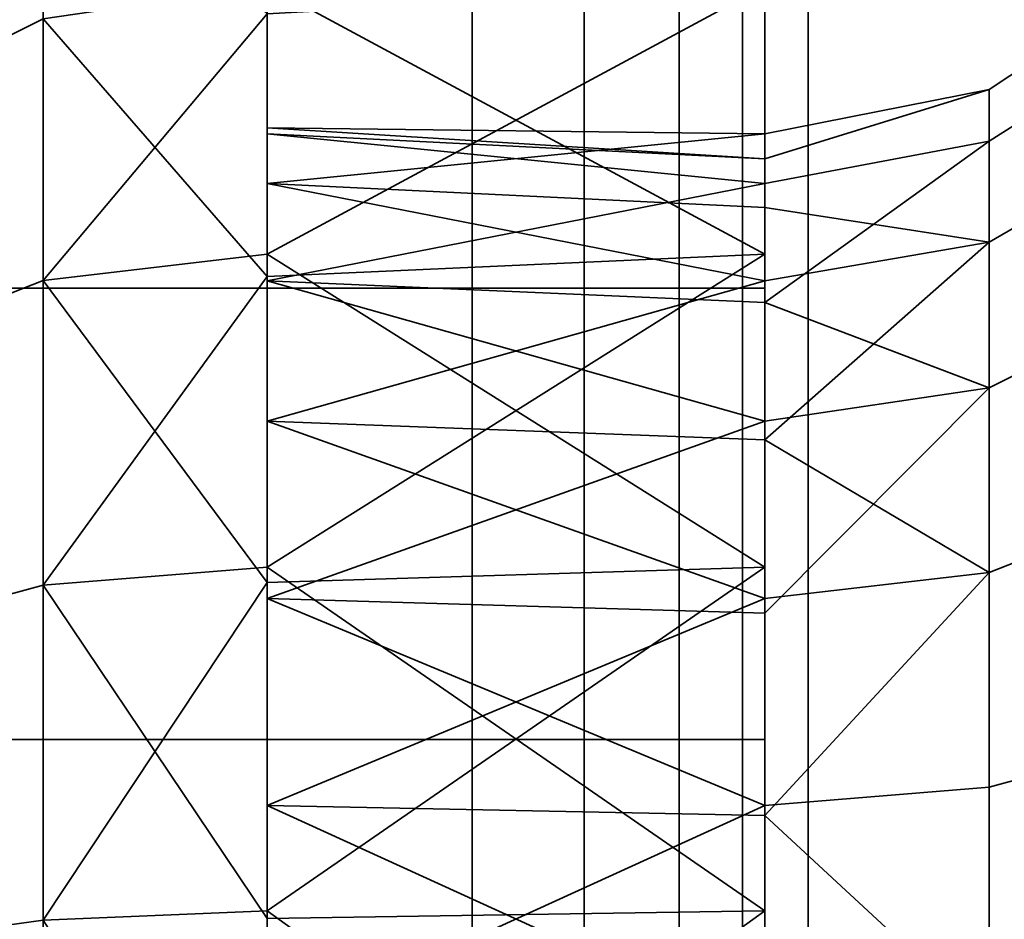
# Model space of a CAD drawing. Header units: millimetres. Extents: x -603 to 3703, y -120 to 193.
# Tile 238 of 256: x 432.45 to 435.82, y -31 to -27.93. Entities that reach past the tile are written whole.
import ezdxf

# ---------------------------------------------------------------- set-up
doc = ezdxf.new("R2010")
doc.units = ezdxf.units.MM
doc.layers.add('151', color=7, linetype='Continuous', true_color=0xffffff)

# ---------------------------------------------------------------- blocks, each defined once
blk = doc.blocks.new('UG_SURFACE_001')
at = {"layer": '151', "color": 252, "linetype": 'Continuous', "lineweight": 35}
for points in [[(602.5, -35, 2213.0001), (602.5, 174.4, 2213.0001), (-602.5, 174.4, 2213.0001), (-602.5, -35, 2213.0001)], [(-452.5, -35, 2063), (-452.5, 174.4, 2063), (452.5, 174.4, 2063), (452.5, -35, 2063)]]:
    blk.add_3dface(points, dxfattribs=at)
blk = doc.blocks.new('UG_SURFACE_030')
at = {"layer": '151', "color": 18, "linetype": 'Continuous', "lineweight": 35}
for points in [[(435, -25.2883, 1720.125), (435, -24.2925, 1723.1899), (435, -24.6293, 1726.3949), (435, -32, 1724)], [(435, -24.6293, 1726.3949), (435, -26.2406, 1729.1858), (435, -28.8478, 1731.0799), (435, -32, 1724)], [(435, -30.3887, 1716.4193), (435, -27.4447, 1717.7302), (435, -25.2883, 1720.125), (435, -32, 1724)], [(418, -28.8478, 1731.0799), (435, -28.8478, 1731.0799), (435, -26.2406, 1729.1858), (418, -26.2406, 1729.1858)], [(418, -27.4447, 1717.7302), (435, -27.4447, 1717.7302), (435, -30.3887, 1716.4193), (418, -30.3887, 1716.4193)], [(418, -32, 1731.75), (435, -32, 1731.75), (435, -28.8478, 1731.0799), (418, -28.8478, 1731.0799)], [(435, -28.8478, 1731.0799), (435, -32, 1731.75), (435, -35.1522, 1731.0799), (435, -32, 1724)], [(418, -30.3887, 1716.4193), (435, -30.3887, 1716.4193), (435, -33.6113, 1716.4193), (418, -33.6113, 1716.4193)], [(435, -36.5553, 1717.7302), (435, -33.6113, 1716.4193), (435, -30.3887, 1716.4193), (435, -32, 1724)]]:
    blk.add_3dface(points, dxfattribs=at)
blk = doc.blocks.new('UG_SURFACE_031')
at = {"layer": '151', "color": 18, "linetype": 'Continuous', "lineweight": 35}
for points in [[(435, -25.2883, 1832.1249), (435, -24.2925, 1835.1899), (435, -24.6293, 1838.3949), (435, -32, 1836)], [(435, -24.6293, 1838.3949), (435, -26.2406, 1841.1858), (435, -28.8478, 1843.0799), (435, -32, 1836)], [(435, -30.3887, 1828.4193), (435, -27.4447, 1829.7302), (435, -25.2883, 1832.1249), (435, -32, 1836)], [(418, -28.8478, 1843.0799), (435, -28.8478, 1843.0799), (435, -26.2406, 1841.1858), (418, -26.2406, 1841.1858)], [(418, -27.4447, 1829.7302), (435, -27.4447, 1829.7302), (435, -30.3887, 1828.4193), (418, -30.3887, 1828.4193)], [(418, -32, 1843.75), (435, -32, 1843.75), (435, -28.8478, 1843.0799), (418, -28.8478, 1843.0799)], [(435, -28.8478, 1843.0799), (435, -32, 1843.75), (435, -35.1522, 1843.0799), (435, -32, 1836)], [(418, -30.3887, 1828.4193), (435, -30.3887, 1828.4193), (435, -33.6113, 1828.4193), (418, -33.6113, 1828.4193)], [(435, -36.5553, 1829.7302), (435, -33.6113, 1828.4193), (435, -30.3887, 1828.4193), (435, -32, 1836)]]:
    blk.add_3dface(points, dxfattribs=at)
blk = doc.blocks.new('UG_SURFACE_033')
at = {"layer": '151', "color": 252, "linetype": 'Continuous', "lineweight": 35}
for points in [[(430, -47, 1707.9999), (418, -16.5, 1707.9999), (434, -19.5, 1707.9999), (434, -45.5, 1707.9999)], [(418, -16.5, 1710), (430, -47, 1710), (434, -45.5, 1710), (434, -19.5, 1710)], [(418, -16.5, 1852), (430, -47, 1852), (434, -45.5, 1852), (434, -19.5, 1852)], [(430, -47, 1850), (418, -16.5, 1850), (434, -19.5, 1850), (434, -45.5, 1850)], [(434, -19.5, 1710), (434, -45.5, 1710), (434.3827, -45.5, 1710.0761), (434.3827, -19.5, 1710.0761)], [(435.1481, -19.5, 1708.2283), (435.1481, -45.5, 1708.2283), (434, -45.5, 1707.9999), (434, -19.5, 1707.9999)], [(434, -19.5, 1852), (434, -45.5, 1852), (435.1481, -45.5, 1851.7716), (435.1481, -19.5, 1851.7716)], [(434.3827, -19.5, 1849.9238), (434.3827, -45.5, 1849.9238), (434, -45.5, 1850), (434, -19.5, 1850)], [(434.3827, -19.5, 1710.0761), (434.3827, -45.5, 1710.0761), (434.7071, -45.5, 1710.2929), (434.7071, -19.5, 1710.2929)], [(434.7071, -19.5, 1849.7071), (434.7071, -45.5, 1849.7071), (434.3827, -45.5, 1849.9238), (434.3827, -19.5, 1849.9238)], [(434.7071, -19.5, 1710.2929), (434.7071, -45.5, 1710.2929), (434.9239, -45.5, 1710.6173), (434.9239, -19.5, 1710.6173)], [(434.9239, -19.5, 1849.3826), (434.9239, -45.5, 1849.3826), (434.7071, -45.5, 1849.7071), (434.7071, -19.5, 1849.7071)], [(434.9239, -19.5, 1710.6173), (434.9239, -45.5, 1710.6173), (435, -45.5, 1711), (435, -19.5, 1711)], [(435, -19.5, 1849), (435, -45.5, 1849), (434.9239, -45.5, 1849.3826), (434.9239, -19.5, 1849.3826)], [(435, -19.5, 1711), (435, -45.5, 1711), (435, -33.4267, 1718.2289), (435, -32.2, 1718.1)], [(435, -32.2, 1718.1), (435, -30.9733, 1718.2289), (435, -19.5, 1711)], [(435, -30.9733, 1718.2289), (435, -28.7321, 1719.2268), (435, -19.5, 1711)], [(435, -28.7321, 1719.2268), (435, -27.0905, 1721.05), (435, -19.5, 1711)], [(435, -45.5, 1849), (435, -19.5, 1849), (435, -32.2, 1841.9), (435, -34.5997, 1841.3899)], [(435, -19.5, 1849), (435, -27.8154, 1839.9478), (435, -29.8003, 1841.3899)], [(435, -29.8003, 1841.3899), (435, -32.2, 1841.9), (435, -19.5, 1849)], [(436.1213, -19.5, 1708.8786), (436.1213, -45.5, 1708.8786), (435.1481, -45.5, 1708.2283), (435.1481, -19.5, 1708.2283)], [(435.1481, -19.5, 1851.7716), (435.1481, -45.5, 1851.7716), (436.1213, -45.5, 1851.1213), (436.1213, -19.5, 1851.1213)], [(435, -32.2, 1830.1001), (435, -30.9733, 1830.2289), (435, -26.5888, 1725.8232), (435, -27.8154, 1727.9478)], [(435, -30.9733, 1830.2289), (435, -28.7321, 1831.2268), (435, -26.5888, 1725.8232)], [(435, -28.7321, 1831.2268), (435, -27.0905, 1833.05), (435, -26.5888, 1725.8232)], [(432.5346, -26.7336, 1834.2239), (432.5346, -27.9286, 1832.154), (431.8858, -28.2508, 1832.4441), (431.8858, -27.1459, 1834.3579)], [(432.5346, -26.7336, 1722.2239), (432.5346, -27.9286, 1720.154), (431.8858, -28.2508, 1720.4441), (431.8858, -27.1459, 1722.3579)], [(433.3, -27.9113, 1839.8616), (433.3, -27.0905, 1838.95), (432.5346, -27.2223, 1838.8739), (432.5346, -28.8216, 1840.6501)], [(433.3, -27.9113, 1727.8616), (433.3, -27.0905, 1726.95), (432.5346, -27.2223, 1726.8739), (432.5346, -28.8216, 1728.6501)], [(433.3, -27.8154, 1832.0521), (435, -27.0905, 1833.05), (435, -28.7321, 1831.2268)], [(433.3, -27.8154, 1720.0521), (435, -27.0905, 1721.05), (435, -28.7321, 1719.2268)], [(432.5346, -28.8216, 1840.6501), (432.5346, -27.2223, 1838.8739), (431.8858, -27.5978, 1838.6571), (431.8858, -29.0764, 1840.2992)], [(432.5346, -28.8216, 1728.6501), (432.5346, -27.2223, 1726.8739), (431.8858, -27.5978, 1726.6572), (431.8858, -29.0764, 1728.2993)], [(435.7654, -28.6907, 1726.0262), (435.7654, -28.17, 1724.4235), (436.4142, -27.7388, 1724.4689), (436.4142, -28.3152, 1726.2429)], [(435.7654, -28.17, 1724.4235), (435.7654, -28.3461, 1722.7478), (436.4142, -27.9338, 1722.6138), (436.4142, -27.7388, 1724.4689)], [(435.7654, -28.6907, 1838.0262), (435.7654, -28.17, 1836.4235), (436.4142, -27.7388, 1836.4689), (436.4142, -28.3152, 1838.2429)], [(435.7654, -28.17, 1836.4235), (435.7654, -28.3461, 1834.7478), (436.4142, -27.9338, 1834.6138), (436.4142, -27.7388, 1836.4689)], [(432.5346, -27.9286, 1832.154), (433.3, -27.8154, 1832.0521), (433.3, -28.8079, 1831.3311)], [(432.5346, -27.9286, 1720.154), (433.3, -27.8154, 1720.0521), (433.3, -28.8079, 1719.3311)], [(435, -29.8003, 1841.3899), (435, -27.8154, 1839.9478), (433.3, -28.7321, 1840.7732)], [(435, -27.8154, 1839.9478), (433.3, -27.9113, 1839.8616), (433.3, -28.7321, 1840.7732)], [(435, -28.7321, 1831.2268), (433.3, -28.8079, 1831.3311), (433.3, -27.8154, 1832.0521)], [(435, -29.8003, 1729.3899), (435, -27.8154, 1727.9478), (433.3, -28.7321, 1728.7732)], [(435, -27.8154, 1727.9478), (433.3, -27.9113, 1727.8616), (433.3, -28.7321, 1728.7732)], [(435, -28.7321, 1719.2268), (433.3, -28.8079, 1719.3311), (433.3, -27.8154, 1720.0521)], [(435, -27.8154, 1727.9478), (435, -33.4267, 1830.2289), (435, -32.2, 1830.1001)], [(435, -27.8154, 1727.9478), (435, -35.6679, 1831.2268), (435, -33.4267, 1830.2289)], [(435, -27.8154, 1727.9478), (435, -37.3095, 1833.05), (435, -35.6679, 1831.2268)], [(435, -27.8154, 1727.9478), (435, -38.0677, 1835.3833), (435, -37.3095, 1833.05)], [(435, -38.0677, 1835.3833), (435, -27.8154, 1727.9478), (435, -29.8003, 1729.3899)], [(432.5346, -27.9286, 1832.154), (432.5346, -29.8622, 1830.7492), (431.8858, -30.0385, 1831.1452), (431.8858, -28.2508, 1832.4441)], [(432.5346, -27.9286, 1720.154), (432.5346, -29.8622, 1718.7492), (431.8858, -30.0385, 1719.1452), (431.8858, -28.2508, 1720.4441)], [(432.5346, -28.8216, 1840.6501), (433.3, -28.7321, 1840.7732), (433.3, -27.9113, 1839.8616)], [(432.5346, -28.8216, 1728.6501), (433.3, -28.7321, 1728.7732), (433.3, -27.9113, 1727.8616)], [(433.3, -28.8079, 1831.3311), (433.3, -29.8003, 1830.61), (432.5346, -29.8622, 1830.7492), (432.5346, -27.9286, 1832.154)], [(433.3, -28.8079, 1719.3311), (433.3, -29.8003, 1718.61), (432.5346, -29.8622, 1718.7492), (432.5346, -27.9286, 1720.154)], [(435.7654, -28.3461, 1722.7478), (435.7654, -29.1886, 1721.2886), (436.4142, -28.8664, 1720.9984), (436.4142, -27.9338, 1722.6138)], [(435.7654, -28.3461, 1834.7478), (435.7654, -29.1886, 1833.2886), (436.4142, -28.8664, 1832.9984), (436.4142, -27.9338, 1834.6138)], [(435.7654, -28.17, 1724.4235), (435, -28.3214, 1724.4077), (435, -28.4061, 1723.6012)], [(435, -28.5719, 1725.1788), (435, -28.3214, 1724.4077), (435.7654, -28.17, 1724.4235), (435.7654, -28.6907, 1726.0262)], [(435, -28.4061, 1723.6012), (435, -28.4909, 1722.7949), (435.7654, -28.3461, 1722.7478), (435.7654, -28.17, 1724.4235)], [(435.7654, -28.17, 1836.4235), (435, -28.3214, 1836.4077), (435, -28.4061, 1835.6012)], [(435, -28.5719, 1837.1788), (435, -28.3214, 1836.4077), (435.7654, -28.17, 1836.4235), (435.7654, -28.6907, 1838.0262)], [(435, -28.4061, 1835.6012), (435, -28.4909, 1834.7949), (435.7654, -28.3461, 1834.7478), (435.7654, -28.17, 1836.4235)], [(433.3, -28.4909, 1725.2052), (433.3, -28.3, 1724), (435, -28.3214, 1724.4077)], [(435, -28.4061, 1723.6012), (435, -28.3214, 1724.4077), (433.3, -28.3, 1724)], [(433.3, -28.3, 1724), (433.3, -28.3214, 1723.5923), (435, -28.4061, 1723.6012)], [(433.3, -28.3214, 1723.5923), (433.3, -28.3, 1724), (433.3, -28.4909, 1725.2052), (433.3, -32.2, 1724)], [(433.3, -28.4909, 1837.2052), (433.3, -28.3, 1836), (435, -28.3214, 1836.4077)], [(435, -28.4061, 1835.6012), (435, -28.3214, 1836.4077), (433.3, -28.3, 1836)], [(433.3, -28.3, 1836), (433.3, -28.3214, 1835.5924), (435, -28.4061, 1835.6012)], [(433.3, -28.3214, 1835.5924), (433.3, -28.3, 1836), (433.3, -28.4909, 1837.2052), (433.3, -32.2, 1836)], [(435, -28.4909, 1722.7949), (433.3, -28.3214, 1723.5923), (433.3, -28.8225, 1722.05)], [(435, -28.3214, 1724.4077), (435, -28.5719, 1725.1788), (433.3, -28.4909, 1725.2052)], [(435, -28.4909, 1722.7949), (435, -28.4061, 1723.6012), (433.3, -28.3214, 1723.5923)], [(433.3, -29.9076, 1720.8449), (433.3, -28.8225, 1722.05), (433.3, -28.3214, 1723.5923), (433.3, -32.2, 1724)], [(433.3, -28.3214, 1835.5924), (433.3, -28.8225, 1834.0501), (435, -28.4909, 1834.7949)], [(435, -28.3214, 1836.4077), (435, -28.5719, 1837.1788), (433.3, -28.4909, 1837.2052)], [(435, -28.4909, 1834.7949), (435, -28.4061, 1835.6012), (433.3, -28.3214, 1835.5924)], [(433.3, -29.9076, 1832.8449), (433.3, -28.8225, 1834.0501), (433.3, -28.3214, 1835.5924), (433.3, -32.2, 1836)], [(435.7654, -28.3461, 1722.7478), (435, -28.4909, 1722.7949), (435, -28.8963, 1722.0926)], [(435, -28.8963, 1722.0926), (435, -29.3017, 1721.3904), (435.7654, -29.1886, 1721.2886), (435.7654, -28.3461, 1722.7478)], [(435.7654, -28.3461, 1834.7478), (435, -28.4909, 1834.7949), (435, -28.8963, 1834.0926)], [(435, -28.8963, 1834.0926), (435, -29.3017, 1833.3904), (435.7654, -29.1886, 1833.2886), (435.7654, -28.3461, 1834.7478)], [(435.7654, -29.8182, 1727.2784), (435.7654, -28.6907, 1726.0262), (436.4142, -28.3152, 1726.2429), (436.4142, -29.5633, 1727.6291)], [(435.7654, -29.8182, 1839.2783), (435.7654, -28.6907, 1838.0262), (436.4142, -28.3152, 1838.2429), (436.4142, -29.5633, 1839.6291)], [(433.3, -28.8225, 1722.05), (435, -28.8963, 1722.0926), (435, -28.4909, 1722.7949)], [(433.3, -29.3017, 1726.6096), (433.3, -28.4909, 1725.2052), (435, -28.8225, 1725.95)], [(433.3, -28.4909, 1725.2052), (435, -28.5719, 1725.1788), (435, -28.8225, 1725.95)], [(433.3, -32.2, 1724), (433.3, -28.4909, 1725.2052), (433.3, -29.3017, 1726.6096), (433.3, -30.6137, 1727.5628)], [(433.3, -28.8225, 1834.0501), (435, -28.8963, 1834.0926), (435, -28.4909, 1834.7949)], [(433.3, -28.4909, 1837.2052), (435, -28.5719, 1837.1788), (435, -28.8225, 1837.95)], [(435, -28.8225, 1837.95), (433.3, -29.3017, 1838.6096), (433.3, -28.4909, 1837.2052)], [(433.3, -32.2, 1836), (433.3, -28.4909, 1837.2052), (433.3, -29.3017, 1838.6096), (433.3, -30.6137, 1839.5628)], [(435.7654, -28.6907, 1726.0262), (435, -28.8225, 1725.95), (435, -28.5719, 1725.1788)], [(435.7654, -28.6907, 1838.0262), (435, -28.8225, 1837.95), (435, -28.5719, 1837.1788)], [(435, -29.3651, 1726.5526), (435, -28.8225, 1725.95), (435.7654, -28.6907, 1726.0262), (435.7654, -29.8182, 1727.2784)], [(435, -29.3651, 1838.5526), (435, -28.8225, 1837.95), (435.7654, -28.6907, 1838.0262), (435.7654, -29.8182, 1839.2783)], [(433.3, -29.8527, 1841.2721), (433.3, -28.7321, 1840.7732), (432.5346, -28.8216, 1840.6501), (432.5346, -31.005, 1841.6221)], [(433.3, -29.8527, 1729.2721), (433.3, -28.7321, 1728.7732), (432.5346, -28.8216, 1728.6501), (432.5346, -31.005, 1729.6221)], [(433.3, -29.8003, 1830.61), (435, -28.7321, 1831.2268), (435, -30.9733, 1830.2289)], [(433.3, -29.8003, 1830.61), (433.3, -28.8079, 1831.3311), (435, -28.7321, 1831.2268)], [(433.3, -28.7321, 1840.7732), (433.3, -29.8527, 1841.2721), (435, -29.8003, 1841.3899)], [(433.3, -29.8003, 1718.61), (435, -28.7321, 1719.2268), (435, -30.9733, 1718.2289)], [(433.3, -29.8003, 1718.61), (433.3, -28.8079, 1719.3311), (435, -28.7321, 1719.2268)], [(433.3, -28.7321, 1728.7732), (433.3, -29.8527, 1729.2721), (435, -29.8003, 1729.3899)], [(432.5346, -31.005, 1841.6221), (432.5346, -28.8216, 1840.6501), (431.8858, -29.0764, 1840.2992), (431.8858, -31.0951, 1841.1981)], [(432.5346, -31.005, 1729.6221), (432.5346, -28.8216, 1728.6501), (431.8858, -29.0764, 1728.2993), (431.8858, -31.0951, 1729.1981)], [(433.3, -28.8225, 1722.05), (433.3, -29.9076, 1720.8449), (435, -29.3017, 1721.3904)], [(435, -28.8225, 1725.95), (435, -29.3651, 1726.5526), (433.3, -29.3017, 1726.6096)], [(435, -29.3017, 1721.3904), (435, -28.8963, 1722.0926), (433.3, -28.8225, 1722.05)], [(435, -29.3017, 1833.3904), (433.3, -28.8225, 1834.0501), (433.3, -29.9076, 1832.8449)], [(435, -28.8225, 1837.95), (435, -29.3651, 1838.5526), (433.3, -29.3017, 1838.6096)], [(435, -29.3017, 1833.3904), (435, -28.8963, 1834.0926), (433.3, -28.8225, 1834.0501)], [(435.7654, -29.1886, 1721.2886), (435.7654, -30.5518, 1720.2981), (436.4142, -30.3755, 1719.902), (436.4142, -28.8664, 1720.9984)], [(435.7654, -29.1886, 1833.2886), (435.7654, -30.5518, 1832.298), (436.4142, -30.3755, 1831.902), (436.4142, -28.8664, 1832.9984)], [(435.7654, -29.1886, 1721.2886), (435, -29.3017, 1721.3904), (435, -29.9577, 1720.9138)], [(435, -29.9577, 1720.9138), (435, -30.6137, 1720.4372), (435.7654, -30.5518, 1720.2981), (435.7654, -29.1886, 1721.2886)], [(435.7654, -29.1886, 1833.2886), (435, -29.3017, 1833.3904), (435, -29.9577, 1832.9138)], [(435, -29.9577, 1832.9138), (435, -30.6137, 1832.4372), (435.7654, -30.5518, 1832.298), (435.7654, -29.1886, 1833.2886)], [(433.3, -29.9076, 1720.8449), (435, -29.9577, 1720.9138), (435, -29.3017, 1721.3904)], [(433.3, -29.3017, 1726.6096), (435, -29.3651, 1726.5526), (435, -29.9076, 1727.1552)], [(435, -29.9076, 1727.1552), (433.3, -30.6137, 1727.5628), (433.3, -29.3017, 1726.6096)], [(433.3, -29.9076, 1832.8449), (435, -29.9577, 1832.9138), (435, -29.3017, 1833.3904)], [(433.3, -29.3017, 1838.6096), (435, -29.3651, 1838.5526), (435, -29.9076, 1839.1552)], [(435, -29.9076, 1839.1552), (433.3, -30.6137, 1839.5628), (433.3, -29.3017, 1838.6096)], [(435.7654, -29.8182, 1727.2784), (435, -29.9076, 1727.1552), (435, -29.3651, 1726.5526)], [(435.7654, -29.8182, 1839.2783), (435, -29.9076, 1839.1552), (435, -29.3651, 1838.5526)], [(435.7654, -31.3575, 1727.9637), (435.7654, -29.8182, 1727.2784), (436.4142, -29.5633, 1727.6291), (436.4142, -31.2674, 1728.3877)], [(435.7654, -31.3575, 1839.9637), (435.7654, -29.8182, 1839.2783), (436.4142, -29.5633, 1839.6291), (436.4142, -31.2674, 1840.3877)], [(432.5346, -29.8622, 1830.7492), (433.3, -29.8003, 1830.61), (433.3, -31.0001, 1830.355)], [(432.5346, -29.8622, 1718.7492), (433.3, -29.8003, 1718.61), (433.3, -31.0001, 1718.3551)], [(435, -32.2, 1841.9), (435, -29.8003, 1841.3899), (433.3, -30.9733, 1841.7711)], [(435, -29.8003, 1841.3899), (433.3, -29.8527, 1841.2721), (433.3, -30.9733, 1841.7711)], [(435, -30.9733, 1830.2289), (433.3, -31.0001, 1830.355), (433.3, -29.8003, 1830.61)], [(435, -32.2, 1729.9), (435, -29.8003, 1729.3899), (433.3, -30.9733, 1729.771)], [(435, -29.8003, 1729.3899), (433.3, -29.8527, 1729.2721), (433.3, -30.9733, 1729.771)], [(435, -30.9733, 1718.2289), (433.3, -31.0001, 1718.3551), (433.3, -29.8003, 1718.61)], [(435, -29.8003, 1729.3899), (435, -32.2, 1729.9), (435, -38.0677, 1835.3833)], [(435.7654, -29.8182, 1727.2784), (435.7654, -31.3575, 1727.9637), (435, -31.3891, 1727.8148), (435, -30.6484, 1727.4849)], [(435, -30.6484, 1727.4849), (435, -29.9076, 1727.1552), (435.7654, -29.8182, 1727.2784)], [(435.7654, -29.8182, 1839.2783), (435.7654, -31.3575, 1839.9637), (435, -31.3891, 1839.8148), (435, -30.6484, 1839.4849)], [(435, -30.6484, 1839.4849), (435, -29.9076, 1839.1552), (435.7654, -29.8182, 1839.2783)], [(432.5346, -31.005, 1841.6221), (433.3, -30.9733, 1841.7711), (433.3, -29.8527, 1841.2721)], [(432.5346, -31.005, 1729.6221), (433.3, -30.9733, 1729.771), (433.3, -29.8527, 1729.2721)], [(432.5346, -29.8622, 1830.7492), (432.5346, -32.2, 1830.2523), (431.8858, -32.2, 1830.6857), (431.8858, -30.0385, 1831.1452)], [(432.5346, -29.8622, 1718.7492), (432.5346, -32.2, 1718.2522), (431.8858, -32.2, 1718.6857), (431.8858, -30.0385, 1719.1452)], [(433.3, -31.0001, 1830.355), (433.3, -32.2, 1830.1001), (432.5346, -32.2, 1830.2523), (432.5346, -29.8622, 1830.7492)], [(433.3, -31.0001, 1718.3551), (433.3, -32.2, 1718.1), (432.5346, -32.2, 1718.2522), (432.5346, -29.8622, 1718.7492)], [(433.3, -29.9076, 1720.8449), (433.3, -31.3891, 1720.1853), (435, -30.6137, 1720.4372)], [(435, -29.9076, 1727.1552), (435, -30.6484, 1727.4849), (433.3, -30.6137, 1727.5628)], [(435, -30.6137, 1720.4372), (435, -29.9577, 1720.9138), (433.3, -29.9076, 1720.8449)], [(433.3, -33.0109, 1720.1853), (433.3, -31.3891, 1720.1853), (433.3, -29.9076, 1720.8449), (433.3, -32.2, 1724)], [(433.3, -29.9076, 1832.8449), (433.3, -31.3891, 1832.1853), (435, -30.6137, 1832.4372)], [(435, -29.9076, 1839.1552), (435, -30.6484, 1839.4849), (433.3, -30.6137, 1839.5628)], [(435, -30.6137, 1832.4372), (435, -29.9577, 1832.9138), (433.3, -29.9076, 1832.8449)], [(433.3, -33.0109, 1832.1853), (433.3, -31.3891, 1832.1853), (433.3, -29.9076, 1832.8449), (433.3, -32.2, 1836)], [(435.7654, -30.5518, 1720.2981), (435.7654, -32.2, 1719.9478), (436.4142, -32.2, 1719.5143), (436.4142, -30.3755, 1719.902)], [(435.7654, -30.5518, 1832.298), (435.7654, -32.2, 1831.9478), (436.4142, -32.2, 1831.5142), (436.4142, -30.3755, 1831.902)], [(435.7654, -32.2, 1719.9478), (435.7654, -30.5518, 1720.2981), (435, -30.6137, 1720.4372), (435, -31.4069, 1720.2686)], [(435.7654, -32.2, 1831.9478), (435.7654, -30.5518, 1832.298), (435, -30.6137, 1832.4372), (435, -31.4069, 1832.2686)], [(433.3, -31.3891, 1720.1853), (435, -31.4069, 1720.2686), (435, -30.6137, 1720.4372)], [(433.3, -30.6137, 1727.5628), (435, -30.6484, 1727.4849), (435, -31.3891, 1727.8148)], [(435, -31.3891, 1727.8148), (433.3, -32.2, 1727.9), (433.3, -30.6137, 1727.5628)], [(433.3, -30.6137, 1727.5628), (433.3, -32.2, 1727.9), (433.3, -33.7863, 1727.5628), (433.3, -32.2, 1724)], [(433.3, -31.3891, 1832.1853), (435, -31.4069, 1832.2686), (435, -30.6137, 1832.4372)], [(433.3, -32.2, 1839.9), (433.3, -30.6137, 1839.5628), (435, -31.3891, 1839.8148)], [(433.3, -30.6137, 1839.5628), (435, -30.6484, 1839.4849), (435, -31.3891, 1839.8148)], [(433.3, -30.6137, 1839.5628), (433.3, -32.2, 1839.9), (433.3, -33.7863, 1839.5628), (433.3, -32.2, 1836)], [(433.3, -32.2, 1841.9), (433.3, -30.9733, 1841.7711), (432.5346, -31.005, 1841.6221)], [(433.3, -32.2, 1729.9), (433.3, -30.9733, 1729.771), (432.5346, -31.005, 1729.6221)], [(435, -30.9733, 1830.2289), (435, -32.2, 1830.1001), (433.3, -32.2, 1830.1001)], [(433.3, -32.2, 1830.1001), (433.3, -31.0001, 1830.355), (435, -30.9733, 1830.2289)], [(433.3, -30.9733, 1841.7711), (433.3, -32.2, 1841.9), (435, -32.2, 1841.9)], [(435, -30.9733, 1718.2289), (435, -32.2, 1718.1), (433.3, -32.2, 1718.1)], [(433.3, -32.2, 1718.1), (433.3, -31.0001, 1718.3551), (435, -30.9733, 1718.2289)], [(433.3, -30.9733, 1729.771), (433.3, -32.2, 1729.9), (435, -32.2, 1729.9)]]:
    blk.add_3dface(points, dxfattribs=at)
blk = doc.blocks.new('UG_SURFACE_062')
at = {"layer": '151', "color": 18, "linetype": 'Continuous', "lineweight": 35}
for points in [[(435, -25.2883, 285.125), (435, -24.2925, 288.1899), (435, -24.6293, 291.3949), (435, -32, 289)], [(435, -24.6293, 291.3949), (435, -26.2406, 294.1858), (435, -28.8478, 296.08), (435, -32, 289)], [(435, -30.3887, 281.4194), (435, -27.4447, 282.7301), (435, -25.2883, 285.125), (435, -32, 289)], [(418, -28.8478, 296.08), (435, -28.8478, 296.08), (435, -26.2406, 294.1858), (418, -26.2406, 294.1858)], [(418, -27.4447, 282.7301), (435, -27.4447, 282.7301), (435, -30.3887, 281.4194), (418, -30.3887, 281.4194)], [(418, -32, 296.75), (435, -32, 296.75), (435, -28.8478, 296.08), (418, -28.8478, 296.08)], [(435, -28.8478, 296.08), (435, -32, 296.75), (435, -35.1522, 296.08), (435, -32, 289)], [(418, -30.3887, 281.4194), (435, -30.3887, 281.4194), (435, -33.6113, 281.4194), (418, -33.6113, 281.4194)], [(435, -36.5553, 282.7301), (435, -33.6113, 281.4194), (435, -30.3887, 281.4194), (435, -32, 289)]]:
    blk.add_3dface(points, dxfattribs=at)
blk = doc.blocks.new('UG_SURFACE_063')
at = {"layer": '151', "color": 18, "linetype": 'Continuous', "lineweight": 35}
for points in [[(435, -25.2883, 397.125), (435, -24.2925, 400.1899), (435, -24.6293, 403.3949), (435, -32, 401)], [(435, -24.6293, 403.3949), (435, -26.2406, 406.1858), (435, -28.8478, 408.08), (435, -32, 401)], [(435, -30.3887, 393.4194), (435, -27.4447, 394.7301), (435, -25.2883, 397.125), (435, -32, 401)], [(418, -28.8478, 408.08), (435, -28.8478, 408.08), (435, -26.2406, 406.1858), (418, -26.2406, 406.1858)], [(418, -27.4447, 394.7301), (435, -27.4447, 394.7301), (435, -30.3887, 393.4194), (418, -30.3887, 393.4194)], [(418, -32, 408.75), (435, -32, 408.75), (435, -28.8478, 408.08), (418, -28.8478, 408.08)], [(435, -28.8478, 408.08), (435, -32, 408.75), (435, -35.1522, 408.08), (435, -32, 401)], [(418, -30.3887, 393.4194), (435, -30.3887, 393.4194), (435, -33.6113, 393.4194), (418, -33.6113, 393.4194)], [(435, -36.5553, 394.7301), (435, -33.6113, 393.4194), (435, -30.3887, 393.4194), (435, -32, 401)]]:
    blk.add_3dface(points, dxfattribs=at)
blk = doc.blocks.new('UG_SURFACE_065')
at = {"layer": '151', "color": 252, "linetype": 'Continuous', "lineweight": 35}
for points in [[(430, -47, 273), (418, -16.5, 273), (434, -19.5, 273), (434, -45.5, 273)], [(418, -16.5, 275), (430, -47, 275), (434, -45.5, 275), (434, -19.5, 275)], [(418, -16.5, 417), (430, -47, 417), (434, -45.5, 417), (434, -19.5, 417)], [(430, -47, 415), (418, -16.5, 415), (434, -19.5, 415), (434, -45.5, 415)], [(434, -19.5, 275), (434, -45.5, 275), (434.3827, -45.5, 275.0761), (434.3827, -19.5, 275.0761)], [(435.1481, -19.5, 273.2283), (435.1481, -45.5, 273.2283), (434, -45.5, 273), (434, -19.5, 273)], [(434, -19.5, 417), (434, -45.5, 417), (435.1481, -45.5, 416.7717), (435.1481, -19.5, 416.7717)], [(434.3827, -19.5, 414.9239), (434.3827, -45.5, 414.9239), (434, -45.5, 415), (434, -19.5, 415)], [(434.3827, -19.5, 275.0761), (434.3827, -45.5, 275.0761), (434.7071, -45.5, 275.2929), (434.7071, -19.5, 275.2929)], [(434.7071, -19.5, 414.7071), (434.7071, -45.5, 414.7071), (434.3827, -45.5, 414.9239), (434.3827, -19.5, 414.9239)], [(434.7071, -19.5, 275.2929), (434.7071, -45.5, 275.2929), (434.9239, -45.5, 275.6173), (434.9239, -19.5, 275.6173)], [(434.9239, -19.5, 414.3827), (434.9239, -45.5, 414.3827), (434.7071, -45.5, 414.7071), (434.7071, -19.5, 414.7071)], [(434.9239, -19.5, 275.6173), (434.9239, -45.5, 275.6173), (435, -45.5, 276), (435, -19.5, 276)], [(435, -19.5, 414), (435, -45.5, 414), (434.9239, -45.5, 414.3827), (434.9239, -19.5, 414.3827)], [(435, -19.5, 276), (435, -28.7321, 396.2268), (435, -27.0905, 398.05)], [(435, -28.7321, 396.2268), (435, -19.5, 276), (435, -26.3323, 288.3833), (435, -26.5888, 290.8232)], [(435, -19.5, 276), (435, -28.7321, 284.2268), (435, -27.0905, 286.05)], [(435, -19.5, 414), (435, -27.8154, 404.9479), (435, -29.8003, 406.3899)], [(435, -19.5, 276), (435, -45.5, 276), (435, -33.4267, 283.2289), (435, -32.2, 283.1)], [(435, -32.2, 283.1), (435, -30.9733, 283.2289), (435, -19.5, 276)], [(435, -45.5, 414), (435, -19.5, 414), (435, -32.2, 406.9), (435, -34.5997, 406.3899)], [(435, -30.9733, 283.2289), (435, -28.7321, 284.2268), (435, -19.5, 276)], [(435, -29.8003, 406.3899), (435, -32.2, 406.9), (435, -19.5, 414)], [(436.1213, -19.5, 273.8787), (436.1213, -45.5, 273.8787), (435.1481, -45.5, 273.2283), (435.1481, -19.5, 273.2283)], [(435.1481, -19.5, 416.7717), (435.1481, -45.5, 416.7717), (436.1213, -45.5, 416.1213), (436.1213, -19.5, 416.1213)], [(435, -26.5888, 290.8232), (435, -27.8154, 292.9479), (435, -28.7321, 396.2268)], [(432.5346, -26.7336, 399.2238), (432.5346, -27.9286, 397.154), (431.8858, -28.2508, 397.4441), (431.8858, -27.1459, 399.3578)], [(432.5346, -26.7336, 287.2238), (432.5346, -27.9286, 285.154), (431.8858, -28.2508, 285.4441), (431.8858, -27.1459, 287.3578)], [(433.3, -27.8154, 397.0521), (435, -27.0905, 398.05), (435, -28.7321, 396.2268)], [(433.3, -27.8154, 285.0521), (435, -27.0905, 286.05), (435, -28.7321, 284.2268)], [(432.5346, -28.8216, 405.65), (432.5346, -27.2223, 403.8739), (431.8858, -27.5978, 403.6571), (431.8858, -29.0764, 405.2993)], [(432.5346, -28.8216, 293.65), (432.5346, -27.2223, 291.8739), (431.8858, -27.5978, 291.6571), (431.8858, -29.0764, 293.2993)], [(432.5346, -27.2223, 403.8739), (432.5346, -28.8216, 405.65), (433.3, -28.7321, 405.7732), (433.3, -27.9113, 404.8616)], [(432.5346, -27.2223, 291.8739), (432.5346, -28.8216, 293.65), (433.3, -28.7321, 293.7732), (433.3, -27.9113, 292.8616)], [(435.7654, -28.6907, 291.0261), (435.7654, -28.17, 289.4236), (436.4142, -27.7388, 289.4689), (436.4142, -28.3152, 291.2429)], [(435.7654, -28.17, 289.4236), (435.7654, -28.3461, 287.7478), (436.4142, -27.9338, 287.6138), (436.4142, -27.7388, 289.4689)], [(435.7654, -28.6907, 403.0261), (435.7654, -28.17, 401.4236), (436.4142, -27.7388, 401.4689), (436.4142, -28.3152, 403.2429)], [(435.7654, -28.17, 401.4236), (435.7654, -28.3461, 399.7478), (436.4142, -27.9338, 399.6138), (436.4142, -27.7388, 401.4689)], [(432.5346, -29.8622, 395.7492), (432.5346, -27.9286, 397.154), (433.3, -27.8154, 397.0521), (433.3, -28.8079, 396.3311)], [(432.5346, -29.8622, 283.7492), (432.5346, -27.9286, 285.154), (433.3, -27.8154, 285.0521), (433.3, -28.8079, 284.3311)], [(435, -29.8003, 406.3899), (435, -27.8154, 404.9479), (433.3, -28.7321, 405.7732)], [(435, -27.8154, 404.9479), (433.3, -27.9113, 404.8616), (433.3, -28.7321, 405.7732)], [(435, -28.7321, 396.2268), (433.3, -28.8079, 396.3311), (433.3, -27.8154, 397.0521)], [(435, -27.8154, 292.9479), (433.3, -27.9113, 292.8616), (433.3, -28.7321, 293.7732)], [(433.3, -28.7321, 293.7732), (435, -29.8003, 294.3899), (435, -27.8154, 292.9479)], [(435, -28.7321, 284.2268), (433.3, -28.8079, 284.3311), (433.3, -27.8154, 285.0521)], [(435, -28.7321, 396.2268), (435, -27.8154, 292.9479), (435, -29.8003, 294.3899)], [(432.5346, -27.9286, 397.154), (432.5346, -29.8622, 395.7492), (431.8858, -30.0385, 396.1452), (431.8858, -28.2508, 397.4441)], [(432.5346, -27.9286, 285.154), (432.5346, -29.8622, 283.7492), (431.8858, -30.0385, 284.1452), (431.8858, -28.2508, 285.4441)], [(435.7654, -28.3461, 287.7478), (435.7654, -29.1886, 286.2885), (436.4142, -28.8664, 285.9984), (436.4142, -27.9338, 287.6138)], [(435.7654, -28.3461, 399.7478), (435.7654, -29.1886, 398.2885), (436.4142, -28.8664, 397.9984), (436.4142, -27.9338, 399.6138)], [(435.7654, -28.17, 289.4236), (435, -28.3214, 289.4077), (435, -28.4061, 288.6012)], [(435, -28.5719, 290.1788), (435, -28.3214, 289.4077), (435.7654, -28.17, 289.4236), (435.7654, -28.6907, 291.0261)], [(435, -28.4061, 288.6012), (435, -28.4909, 287.7948), (435.7654, -28.3461, 287.7478), (435.7654, -28.17, 289.4236)], [(435.7654, -28.17, 401.4236), (435, -28.3214, 401.4077), (435, -28.4061, 400.6012)], [(435, -28.5719, 402.1788), (435, -28.3214, 401.4077), (435.7654, -28.17, 401.4236), (435.7654, -28.6907, 403.0261)], [(435, -28.4061, 400.6012), (435, -28.4909, 399.7948), (435.7654, -28.3461, 399.7478), (435.7654, -28.17, 401.4236)], [(433.3, -28.4909, 290.2052), (433.3, -28.3, 289), (435, -28.3214, 289.4077)], [(435, -28.4061, 288.6012), (435, -28.3214, 289.4077), (433.3, -28.3, 289)], [(433.3, -28.3, 289), (433.3, -28.3214, 288.5923), (435, -28.4061, 288.6012)], [(433.3, -28.3214, 288.5923), (433.3, -28.3, 289), (433.3, -28.4909, 290.2052), (433.3, -32.2, 289)], [(433.3, -28.4909, 402.2052), (433.3, -28.3, 401), (435, -28.3214, 401.4077)], [(435, -28.4061, 400.6012), (435, -28.3214, 401.4077), (433.3, -28.3, 401)], [(433.3, -28.3, 401), (433.3, -28.3214, 400.5923), (435, -28.4061, 400.6012)], [(433.3, -28.3214, 400.5923), (433.3, -28.3, 401), (433.3, -28.4909, 402.2052), (433.3, -32.2, 401)], [(433.3, -28.3214, 288.5923), (433.3, -28.8225, 287.05), (435, -28.4909, 287.7948)], [(435, -28.3214, 289.4077), (435, -28.5719, 290.1788), (433.3, -28.4909, 290.2052)], [(435, -28.4909, 287.7948), (435, -28.4061, 288.6012), (433.3, -28.3214, 288.5923)], [(433.3, -29.9076, 285.8448), (433.3, -28.8225, 287.05), (433.3, -28.3214, 288.5923), (433.3, -32.2, 289)], [(435, -28.4909, 399.7948), (433.3, -28.3214, 400.5923), (433.3, -28.8225, 399.05)], [(435, -28.3214, 401.4077), (435, -28.5719, 402.1788), (433.3, -28.4909, 402.2052)], [(435, -28.4909, 399.7948), (435, -28.4061, 400.6012), (433.3, -28.3214, 400.5923)], [(433.3, -29.9076, 397.8448), (433.3, -28.8225, 399.05), (433.3, -28.3214, 400.5923), (433.3, -32.2, 401)], [(435.7654, -29.1886, 286.2885), (435.7654, -28.3461, 287.7478), (435, -28.4909, 287.7948), (435, -28.8963, 287.0926)], [(435.7654, -29.1886, 398.2885), (435.7654, -28.3461, 399.7478), (435, -28.4909, 399.7948), (435, -28.8963, 399.0926)], [(435.7654, -29.8182, 292.2783), (435.7654, -28.6907, 291.0261), (436.4142, -28.3152, 291.2429), (436.4142, -29.5633, 292.6291)], [(435.7654, -29.8182, 404.2783), (435.7654, -28.6907, 403.0261), (436.4142, -28.3152, 403.2429), (436.4142, -29.5633, 404.6291)], [(433.3, -28.8225, 287.05), (435, -28.8963, 287.0926), (435, -28.4909, 287.7948)], [(433.3, -28.4909, 290.2052), (435, -28.5719, 290.1788), (435, -28.8225, 290.95)], [(435, -28.8225, 290.95), (433.3, -29.3017, 291.6096), (433.3, -28.4909, 290.2052)], [(433.3, -32.2, 289), (433.3, -28.4909, 290.2052), (433.3, -29.3017, 291.6096), (433.3, -30.6137, 292.5628)], [(433.3, -28.8225, 399.05), (435, -28.8963, 399.0926), (435, -28.4909, 399.7948)], [(433.3, -29.3017, 403.6096), (433.3, -28.4909, 402.2052), (435, -28.8225, 402.95)], [(433.3, -28.4909, 402.2052), (435, -28.5719, 402.1788), (435, -28.8225, 402.95)], [(433.3, -32.2, 401), (433.3, -28.4909, 402.2052), (433.3, -29.3017, 403.6096), (433.3, -30.6137, 404.5628)], [(435.7654, -28.6907, 291.0261), (435, -28.8225, 290.95), (435, -28.5719, 290.1788)], [(435.7654, -28.6907, 403.0261), (435, -28.8225, 402.95), (435, -28.5719, 402.1788)], [(435.7654, -28.6907, 291.0261), (435.7654, -29.8182, 292.2783), (435, -29.9076, 292.1552), (435, -29.3651, 291.5526)], [(435, -29.3651, 291.5526), (435, -28.8225, 290.95), (435.7654, -28.6907, 291.0261)], [(435.7654, -28.6907, 403.0261), (435.7654, -29.8182, 404.2783), (435, -29.9076, 404.1552), (435, -29.3651, 403.5526)], [(435, -29.3651, 403.5526), (435, -28.8225, 402.95), (435.7654, -28.6907, 403.0261)], [(433.3, -29.8527, 406.2721), (433.3, -28.7321, 405.7732), (432.5346, -28.8216, 405.65)], [(433.3, -29.8527, 294.2721), (433.3, -28.7321, 293.7732), (432.5346, -28.8216, 293.65)], [(435, -28.7321, 396.2268), (435, -30.9733, 395.2289), (433.3, -29.8003, 395.6101)], [(433.3, -29.8003, 395.6101), (433.3, -28.8079, 396.3311), (435, -28.7321, 396.2268)], [(433.3, -28.7321, 405.7732), (433.3, -29.8527, 406.2721), (435, -29.8003, 406.3899)], [(435, -28.7321, 284.2268), (435, -30.9733, 283.2289), (433.3, -29.8003, 283.6101)], [(433.3, -29.8003, 283.6101), (433.3, -28.8079, 284.3311), (435, -28.7321, 284.2268)], [(433.3, -28.7321, 293.7732), (433.3, -29.8527, 294.2721), (435, -29.8003, 294.3899)], [(435, -30.9733, 395.2289), (435, -28.7321, 396.2268), (435, -29.8003, 294.3899)], [(433.3, -28.8079, 396.3311), (433.3, -29.8003, 395.6101), (432.5346, -29.8622, 395.7492)], [(433.3, -28.8079, 284.3311), (433.3, -29.8003, 283.6101), (432.5346, -29.8622, 283.7492)], [(432.5346, -31.005, 406.6222), (432.5346, -28.8216, 405.65), (431.8858, -29.0764, 405.2993), (431.8858, -31.0951, 406.1981)], [(432.5346, -31.005, 294.6222), (432.5346, -28.8216, 293.65), (431.8858, -29.0764, 293.2993), (431.8858, -31.0951, 294.1981)], [(432.5346, -28.8216, 405.65), (432.5346, -31.005, 406.6222), (433.3, -30.9733, 406.7711), (433.3, -29.8527, 406.2721)], [(432.5346, -28.8216, 293.65), (432.5346, -31.005, 294.6222), (433.3, -30.9733, 294.7711), (433.3, -29.8527, 294.2721)], [(433.3, -28.8225, 287.05), (433.3, -29.9076, 285.8448), (435, -29.3017, 286.3904)], [(435, -28.8225, 290.95), (435, -29.3651, 291.5526), (433.3, -29.3017, 291.6096)], [(435, -29.3017, 286.3904), (435, -28.8963, 287.0926), (433.3, -28.8225, 287.05)], [(433.3, -28.8225, 399.05), (433.3, -29.9076, 397.8448), (435, -29.3017, 398.3904)], [(435, -28.8225, 402.95), (435, -29.3651, 403.5526), (433.3, -29.3017, 403.6096)], [(435, -29.3017, 398.3904), (435, -28.8963, 399.0926), (433.3, -28.8225, 399.05)], [(435.7654, -29.1886, 286.2885), (435.7654, -30.5518, 285.2981), (436.4142, -30.3755, 284.902), (436.4142, -28.8664, 285.9984)], [(435.7654, -29.1886, 398.2885), (435.7654, -30.5518, 397.2981), (436.4142, -30.3755, 396.902), (436.4142, -28.8664, 397.9984)], [(435, -28.8963, 287.0926), (435, -29.3017, 286.3904), (435.7654, -29.1886, 286.2885)], [(435, -28.8963, 399.0926), (435, -29.3017, 398.3904), (435.7654, -29.1886, 398.2885)], [(435.7654, -29.1886, 286.2885), (435, -29.3017, 286.3904), (435, -29.9577, 285.9138)], [(435, -29.9577, 285.9138), (435, -30.6137, 285.4372), (435.7654, -30.5518, 285.2981), (435.7654, -29.1886, 286.2885)], [(435.7654, -29.1886, 398.2885), (435, -29.3017, 398.3904), (435, -29.9577, 397.9138)], [(435, -29.9577, 397.9138), (435, -30.6137, 397.4372), (435.7654, -30.5518, 397.2981), (435.7654, -29.1886, 398.2885)], [(433.3, -29.9076, 285.8448), (435, -29.9577, 285.9138), (435, -29.3017, 286.3904)], [(433.3, -30.6137, 292.5628), (433.3, -29.3017, 291.6096), (435, -29.9076, 292.1552)], [(433.3, -29.3017, 291.6096), (435, -29.3651, 291.5526), (435, -29.9076, 292.1552)], [(433.3, -29.9076, 397.8448), (435, -29.9577, 397.9138), (435, -29.3017, 398.3904)], [(433.3, -29.3017, 403.6096), (435, -29.3651, 403.5526), (435, -29.9076, 404.1552)], [(435, -29.9076, 404.1552), (433.3, -30.6137, 404.5628), (433.3, -29.3017, 403.6096)], [(435.7654, -31.3575, 292.9637), (435.7654, -29.8182, 292.2783), (436.4142, -29.5633, 292.6291), (436.4142, -31.2674, 293.3878)], [(435.7654, -31.3575, 404.9637), (435.7654, -29.8182, 404.2783), (436.4142, -29.5633, 404.6291), (436.4142, -31.2674, 405.3878)], [(432.5346, -29.8622, 395.7492), (433.3, -29.8003, 395.6101), (433.3, -31.0001, 395.355)], [(432.5346, -29.8622, 283.7492), (433.3, -29.8003, 283.6101), (433.3, -31.0001, 283.355)], [(435, -32.2, 406.9), (435, -29.8003, 406.3899), (433.3, -30.9733, 406.7711)], [(435, -29.8003, 406.3899), (433.3, -29.8527, 406.2721), (433.3, -30.9733, 406.7711)], [(435, -30.9733, 395.2289), (433.3, -31.0001, 395.355), (433.3, -29.8003, 395.6101)], [(435, -32.2, 294.9), (435, -29.8003, 294.3899), (433.3, -30.9733, 294.7711)], [(435, -29.8003, 294.3899), (433.3, -29.8527, 294.2721), (433.3, -30.9733, 294.7711)], [(435, -30.9733, 283.2289), (433.3, -31.0001, 283.355), (433.3, -29.8003, 283.6101)], [(435, -32.2, 395.1), (435, -30.9733, 395.2289), (435, -29.8003, 294.3899), (435, -32.2, 294.9)], [(435, -30.6484, 292.485), (435, -29.9076, 292.1552), (435.7654, -29.8182, 292.2783), (435.7654, -31.3575, 292.9637)], [(435, -30.6484, 404.485), (435, -29.9076, 404.1552), (435.7654, -29.8182, 404.2783), (435.7654, -31.3575, 404.9637)], [(432.5346, -29.8622, 395.7492), (432.5346, -32.2, 395.2522), (431.8858, -32.2, 395.6858), (431.8858, -30.0385, 396.1452)], [(432.5346, -29.8622, 283.7492), (432.5346, -32.2, 283.2522), (431.8858, -32.2, 283.6858), (431.8858, -30.0385, 284.1452)], [(433.3, -31.0001, 395.355), (433.3, -32.2, 395.1), (432.5346, -32.2, 395.2522), (432.5346, -29.8622, 395.7492)], [(433.3, -31.0001, 283.355), (433.3, -32.2, 283.1), (432.5346, -32.2, 283.2522), (432.5346, -29.8622, 283.7492)], [(433.3, -29.9076, 285.8448), (433.3, -31.3891, 285.1852), (435, -30.6137, 285.4372)], [(435, -29.9076, 292.1552), (435, -30.6484, 292.485), (433.3, -30.6137, 292.5628)], [(435, -30.6137, 285.4372), (435, -29.9577, 285.9138), (433.3, -29.9076, 285.8448)], [(433.3, -33.0109, 285.1852), (433.3, -31.3891, 285.1852), (433.3, -29.9076, 285.8448), (433.3, -32.2, 289)], [(435, -30.6137, 397.4372), (433.3, -29.9076, 397.8448), (433.3, -31.3891, 397.1852)], [(435, -29.9076, 404.1552), (435, -30.6484, 404.485), (433.3, -30.6137, 404.5628)], [(435, -30.6137, 397.4372), (435, -29.9577, 397.9138), (433.3, -29.9076, 397.8448)], [(433.3, -33.0109, 397.1852), (433.3, -31.3891, 397.1852), (433.3, -29.9076, 397.8448), (433.3, -32.2, 401)], [(435.7654, -30.5518, 285.2981), (435.7654, -32.2, 284.9478), (436.4142, -32.2, 284.5142), (436.4142, -30.3755, 284.902)], [(435.7654, -30.5518, 397.2981), (435.7654, -32.2, 396.9478), (436.4142, -32.2, 396.5142), (436.4142, -30.3755, 396.902)], [(435.7654, -32.2, 284.9478), (435.7654, -30.5518, 285.2981), (435, -30.6137, 285.4372), (435, -31.4069, 285.2686)], [(435.7654, -32.2, 396.9478), (435.7654, -30.5518, 397.2981), (435, -30.6137, 397.4372), (435, -31.4069, 397.2686)], [(433.3, -31.3891, 285.1852), (435, -31.4069, 285.2686), (435, -30.6137, 285.4372)], [(433.3, -32.2, 292.9), (433.3, -30.6137, 292.5628), (435, -31.3891, 292.8148)], [(433.3, -30.6137, 292.5628), (435, -30.6484, 292.485), (435, -31.3891, 292.8148)], [(433.3, -30.6137, 292.5628), (433.3, -32.2, 292.9), (433.3, -33.7863, 292.5628), (433.3, -32.2, 289)], [(433.3, -31.3891, 397.1852), (435, -31.4069, 397.2686), (435, -30.6137, 397.4372)], [(433.3, -32.2, 404.9), (433.3, -30.6137, 404.5628), (435, -31.3891, 404.8148)], [(433.3, -30.6137, 404.5628), (435, -30.6484, 404.485), (435, -31.3891, 404.8148)], [(433.3, -30.6137, 404.5628), (433.3, -32.2, 404.9), (433.3, -33.7863, 404.5628), (433.3, -32.2, 401)], [(435.7654, -31.3575, 292.9637), (435, -31.3891, 292.8148), (435, -30.6484, 292.485)], [(435.7654, -31.3575, 404.9637), (435, -31.3891, 404.8148), (435, -30.6484, 404.485)], [(433.3, -32.2, 406.9), (433.3, -30.9733, 406.7711), (432.5346, -31.005, 406.6222)], [(433.3, -32.2, 294.9), (433.3, -30.9733, 294.7711), (432.5346, -31.005, 294.6222)], [(435, -30.9733, 395.2289), (435, -32.2, 395.1), (433.3, -32.2, 395.1)], [(433.3, -32.2, 395.1), (433.3, -31.0001, 395.355), (435, -30.9733, 395.2289)], [(433.3, -30.9733, 406.7711), (433.3, -32.2, 406.9), (435, -32.2, 406.9)], [(435, -30.9733, 283.2289), (435, -32.2, 283.1), (433.3, -32.2, 283.1)], [(433.3, -32.2, 283.1), (433.3, -31.0001, 283.355), (435, -30.9733, 283.2289)], [(433.3, -30.9733, 294.7711), (433.3, -32.2, 294.9), (435, -32.2, 294.9)]]:
    blk.add_3dface(points, dxfattribs=at)

msp = doc.modelspace()

# ---------------------------------------------------------------- linework, layer by layer
at = {"layer": '151', "color": 252, "linetype": 'Continuous', "lineweight": -3, "true_color": 0x939598}
for p, q in [((434, -45.5, 1850), (434, -19.5, 1850)), ((434, -45.5, 1710), (434, -19.5, 1710)), ((434, -45.5, 1708), (434, -19.5, 1708)), ((434, -45.5, 1852), (434, -19.5, 1852)), ((434, -45.5, 275), (434, -19.5, 275)), ((434, -45.5, 417), (434, -19.5, 417)), ((434, -45.5, 273), (434, -19.5, 273)), ((434, -45.5, 415), (434, -19.5, 415)), ((435, -45.5, 1849), (435, -19.5, 1849)), ((435, -45.5, 1711), (435, -19.5, 1711)), ((435, -45.5, 414), (435, -19.5, 414)), ((435, -45.5, 276), (435, -19.5, 276))]:
    msp.add_line(p, q, dxfattribs=at)
at = {"layer": '151', "color": 252, "linetype": 'Continuous', "lineweight": -3, "true_color": 0x939598, "extrusion": (-1, 0, 0)}
for centre, radius in [((32, 1836, -435), 7.75), ((32, 401, -435), 7.75), ((32.2, 1836, -435), 5.9), ((32.2, 1724, -435), 5.9), ((32.2, 289, -435), 5.9), ((32.2, 401, -435), 5.9)]:
    msp.add_circle(centre, radius, dxfattribs=at)
at = {"layer": '151', "color": 252, "linetype": 'Continuous', "lineweight": -3, "true_color": 0x939598, "extrusion": (1, 0, 0)}
for centre, radius in [((-32, 1724, 435), 7.75), ((-32, 289, 435), 7.75), ((-32.2, 1724, 433.3), 5.9), ((-32.2, 1836, 433.3), 5.9), ((-32.2, 289, 433.3), 5.9), ((-32.2, 401, 433.3), 5.9), ((-32.2, 1724, 433.3), 3.9), ((-32.2, 1836, 433.3), 3.9), ((-32.2, 401, 433.3), 3.9), ((-32.2, 289, 433.3), 3.9), ((-32.2, 1724, 435), 3.9), ((-32.2, 1836, 435), 3.9), ((-32.2, 401, 435), 3.9), ((-32.2, 289, 435), 3.9)]:
    msp.add_circle(centre, radius, dxfattribs=at)

# ---------------------------------------------------------------- block references
at = {"layer": '151', "color": 252, "linetype": 'Continuous', "lineweight": -3, "true_color": 0x939598}
for name in ['UG_SURFACE_001', 'UG_SURFACE_033', 'UG_SURFACE_065', 'UG_SURFACE_030', 'UG_SURFACE_031', 'UG_SURFACE_062', 'UG_SURFACE_063']:
    msp.add_blockref(name, (0, 0), dxfattribs=at)

doc.saveas('drawing.dxf')
